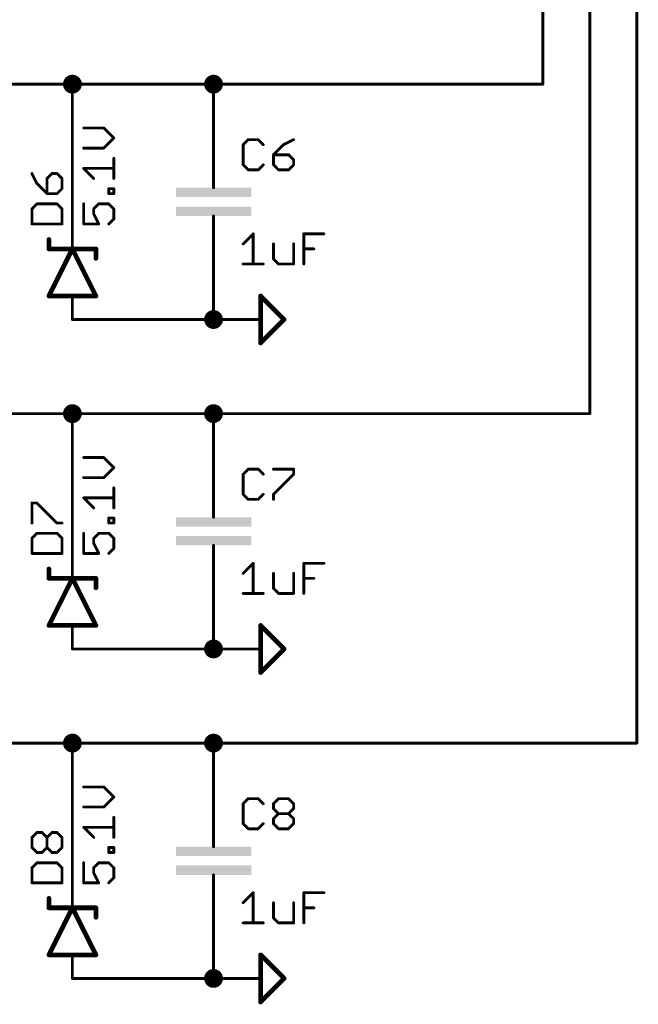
# Model space of a CAD drawing. Extents: x -61 to 240, y -139 to 283.
# Tile 2 of 77: x -36 to -2, y -139 to -85. Entities that reach past the tile are written whole.
import ezdxf

# ---------------------------------------------------------------- set-up
doc = ezdxf.new("R2010")
doc.units = 0
for name, color, linetype in [('91', 94, 'CONTINUOUS'), ('94', 14, 'CONTINUOUS'), ('95', 251, 'CONTINUOUS'), ('96', 251, 'CONTINUOUS')]:
    doc.layers.add(name, color=color, linetype=linetype)

# ---------------------------------------------------------------- blocks, each defined once
blk = doc.blocks.new('RECT')
blk.add_solid([(-0.5, -0.5), (0.5, -0.5), (-0.5, 0.5), (0.5, 0.5)])

msp = doc.modelspace()

# ---------------------------------------------------------------- linework, layer by layer
at = {"layer": '91', "const_width": 0.1524}
for points in [[(-7.62, -88.9), (-7.62, 7.62)], [(-5.08, -106.68), (-5.08, 7.62)], [(-2.54, -124.46), (-2.54, 7.62)], [(-38.1, -88.9), (-33.02, -88.9)], [(-33.02, -96.52), (-33.02, -88.9)], [(-25.4, -88.9), (-33.02, -88.9)], [(-25.4, -91.44), (-25.4, -88.9)], [(-25.4, -88.9), (-7.62, -88.9)], [(-25.4, -99.06), (-25.4, -101.6)], [(-25.4, -101.6), (-33.02, -101.6)], [(-38.1, -106.68), (-33.02, -106.68)], [(-33.02, -114.3), (-33.02, -106.68)], [(-25.4, -106.68), (-33.02, -106.68)], [(-25.4, -109.22), (-25.4, -106.68)], [(-25.4, -106.68), (-5.08, -106.68)], [(-25.4, -116.84), (-25.4, -119.38)], [(-25.4, -119.38), (-33.02, -119.38)], [(-38.1, -124.46), (-33.02, -124.46)], [(-33.02, -132.08), (-33.02, -124.46)], [(-25.4, -124.46), (-33.02, -124.46)], [(-25.4, -127), (-25.4, -124.46)], [(-25.4, -124.46), (-2.54, -124.46)], [(-25.4, -134.62), (-25.4, -137.16)], [(-25.4, -137.16), (-33.02, -137.16)]]:
    msp.add_lwpolyline(points, dxfattribs=at)
at = {"layer": '91'}
for points, const_width in [([(-33.02, -89.154, 1), (-33.02, -88.646, 1), (-33.02, -89.154)], 0.508), ([(-25.4, -89.154, 1), (-25.4, -88.646, 1), (-25.4, -89.154)], 0.508), ([(-32.9819, -88.9, 1), (-33.0581, -88.9)], 0.0762), ([(-33.02, -88.8619, 1), (-33.02, -88.9381)], 0.0762), ([(-33.02, -88.9381, 1), (-33.02, -88.8619)], 0.0762), ([(-25.3619, -88.9, 1), (-25.4381, -88.9)], 0.0762), ([(-25.4, -88.8619, 1), (-25.4, -88.9381)], 0.0762), ([(-25.4, -88.9381, 1), (-25.4, -88.8619)], 0.0762), ([(-7.6581, -88.9, 1), (-7.5819, -88.9)], 0.0762), ([(-7.62, -88.9381, 1), (-7.62, -88.8619)], 0.0762), ([(-25.4381, -91.44, 1), (-25.3619, -91.44)], 0.0762), ([(-33.0581, -96.52, 1), (-32.9819, -96.52)], 0.0762), ([(-25.3619, -99.06, 1), (-25.4381, -99.06)], 0.0762), ([(-25.4, -101.854, 1), (-25.4, -101.346, 1), (-25.4, -101.854)], 0.508), ([(-33.02, -101.5619, 1), (-33.02, -101.6381)], 0.0762), ([(-25.4381, -101.6, 1), (-25.3619, -101.6)], 0.0762), ([(-25.4, -101.6381, 1), (-25.4, -101.5619)], 0.0762), ([(-33.02, -106.934, 1), (-33.02, -106.426, 1), (-33.02, -106.934)], 0.508), ([(-25.4, -106.934, 1), (-25.4, -106.426, 1), (-25.4, -106.934)], 0.508), ([(-32.9819, -106.68, 1), (-33.0581, -106.68)], 0.0762), ([(-33.02, -106.6419, 1), (-33.02, -106.7181)], 0.0762), ([(-33.02, -106.7181, 1), (-33.02, -106.6419)], 0.0762), ([(-25.3619, -106.68, 1), (-25.4381, -106.68)], 0.0762), ([(-25.4, -106.6419, 1), (-25.4, -106.7181)], 0.0762), ([(-25.4, -106.7181, 1), (-25.4, -106.6419)], 0.0762), ([(-5.1181, -106.68, 1), (-5.0419, -106.68)], 0.0762), ([(-5.08, -106.7181, 1), (-5.08, -106.6419)], 0.0762), ([(-25.4381, -109.22, 1), (-25.3619, -109.22)], 0.0762), ([(-33.0581, -114.3, 1), (-32.9819, -114.3)], 0.0762), ([(-25.3619, -116.84, 1), (-25.4381, -116.84)], 0.0762), ([(-25.4, -119.634, 1), (-25.4, -119.126, 1), (-25.4, -119.634)], 0.508), ([(-33.02, -119.3419, 1), (-33.02, -119.4181)], 0.0762), ([(-25.4381, -119.38, 1), (-25.3619, -119.38)], 0.0762), ([(-25.4, -119.4181, 1), (-25.4, -119.3419)], 0.0762), ([(-33.02, -124.714, 1), (-33.02, -124.206, 1), (-33.02, -124.714)], 0.508), ([(-25.4, -124.714, 1), (-25.4, -124.206, 1), (-25.4, -124.714)], 0.508), ([(-32.9819, -124.46, 1), (-33.0581, -124.46)], 0.0762), ([(-33.02, -124.4219, 1), (-33.02, -124.4981)], 0.0762), ([(-33.02, -124.4981, 1), (-33.02, -124.4219)], 0.0762), ([(-25.3619, -124.46, 1), (-25.4381, -124.46)], 0.0762), ([(-25.4, -124.4219, 1), (-25.4, -124.4981)], 0.0762), ([(-25.4, -124.4981, 1), (-25.4, -124.4219)], 0.0762), ([(-2.5781, -124.46, 1), (-2.5019, -124.46)], 0.0762), ([(-2.54, -124.4981, 1), (-2.54, -124.4219)], 0.0762), ([(-25.4381, -127, 1), (-25.3619, -127)], 0.0762), ([(-33.0581, -132.08, 1), (-32.9819, -132.08)], 0.0762), ([(-25.3619, -134.62, 1), (-25.4381, -134.62)], 0.0762), ([(-33.02, -137.1219, 1), (-33.02, -137.1981)], 0.0762), ([(-25.4, -137.414, 1), (-25.4, -136.906, 1), (-25.4, -137.414)], 0.508), ([(-25.4, -137.1981, 1), (-25.4, -137.1219)], 0.0762), ([(-25.4381, -137.16, 1), (-25.3619, -137.16)], 0.0762)]:
    msp.add_lwpolyline(points, format="xyb", dxfattribs=dict(at, const_width=const_width))
at = {"layer": '94'}
for points, const_width in [([(-25.4, -91.44), (-25.4, -93.98)], 0.1524), ([(-25.4, -93.98), (-25.4, -94.488)], 0.1524), ([(-25.4, -96.52), (-25.4, -96.012)], 0.1524), ([(-33.02, -96.52), (-33.02, -97.79)], 0.1524), ([(-25.4, -99.06), (-25.4, -96.52)], 0.1524), ([(-34.29, -97.79), (-34.29, -97.282)], 0.254), ([(-33.02, -97.79), (-34.29, -100.33)], 0.254), ([(-34.29, -97.79), (-33.02, -97.79)], 0.254), ([(-31.75, -100.33), (-33.02, -97.79)], 0.254), ([(-33.02, -97.79), (-31.75, -97.79)], 0.254), ([(-31.75, -97.79), (-31.75, -98.298)], 0.254), ([(-34.29, -100.33), (-33.02, -100.33)], 0.254), ([(-33.02, -100.33), (-31.75, -100.33)], 0.254), ([(-33.02, -101.6), (-33.02, -100.33)], 0.1524), ([(-22.86, -102.87), (-22.86, -100.33)], 0.254), ([(-22.86, -100.33), (-21.59, -101.6)], 0.254), ([(-21.59, -101.6), (-22.86, -102.87)], 0.254), ([(-25.4, -101.6), (-22.86, -101.6)], 0.1524), ([(-25.4, -109.22), (-25.4, -111.76)], 0.1524), ([(-25.4, -111.76), (-25.4, -112.268)], 0.1524), ([(-33.02, -114.3), (-33.02, -115.57)], 0.1524), ([(-25.4, -114.3), (-25.4, -113.792)], 0.1524), ([(-25.4, -116.84), (-25.4, -114.3)], 0.1524), ([(-34.29, -115.57), (-34.29, -115.062)], 0.254), ([(-33.02, -115.57), (-34.29, -118.11)], 0.254), ([(-34.29, -115.57), (-33.02, -115.57)], 0.254), ([(-31.75, -118.11), (-33.02, -115.57)], 0.254), ([(-33.02, -115.57), (-31.75, -115.57)], 0.254), ([(-31.75, -115.57), (-31.75, -116.078)], 0.254), ([(-34.29, -118.11), (-33.02, -118.11)], 0.254), ([(-33.02, -118.11), (-31.75, -118.11)], 0.254), ([(-33.02, -119.38), (-33.02, -118.11)], 0.1524), ([(-22.86, -120.65), (-22.86, -118.11)], 0.254), ([(-22.86, -118.11), (-21.59, -119.38)], 0.254), ([(-25.4, -119.38), (-22.86, -119.38)], 0.1524), ([(-21.59, -119.38), (-22.86, -120.65)], 0.254), ([(-25.4, -127), (-25.4, -129.54)], 0.1524), ([(-25.4, -129.54), (-25.4, -130.048)], 0.1524), ([(-25.4, -132.08), (-25.4, -131.572)], 0.1524), ([(-33.02, -132.08), (-33.02, -133.35)], 0.1524), ([(-25.4, -134.62), (-25.4, -132.08)], 0.1524), ([(-34.29, -133.35), (-34.29, -132.842)], 0.254), ([(-33.02, -133.35), (-34.29, -135.89)], 0.254), ([(-34.29, -133.35), (-33.02, -133.35)], 0.254), ([(-31.75, -135.89), (-33.02, -133.35)], 0.254), ([(-33.02, -133.35), (-31.75, -133.35)], 0.254), ([(-31.75, -133.35), (-31.75, -133.858)], 0.254), ([(-34.29, -135.89), (-33.02, -135.89)], 0.254), ([(-33.02, -135.89), (-31.75, -135.89)], 0.254), ([(-33.02, -137.16), (-33.02, -135.89)], 0.1524), ([(-22.86, -138.43), (-22.86, -135.89)], 0.254), ([(-22.86, -135.89), (-21.59, -137.16)], 0.254), ([(-25.4, -137.16), (-22.86, -137.16)], 0.1524), ([(-21.59, -137.16), (-22.86, -138.43)], 0.254)]:
    msp.add_lwpolyline(points, dxfattribs=dict(at, const_width=const_width))
for points, const_width in [([(-25.3619, -91.44, 1), (-25.4381, -91.44)], 0.0762), ([(-25.3619, -93.98, 1), (-25.4381, -93.98)], 0.0762), ([(-25.4381, -93.98, 1), (-25.3619, -93.98)], 0.0762), ([(-25.4381, -94.488, 1), (-25.3619, -94.488)], 0.0762), ([(-25.3619, -96.012, 1), (-25.4381, -96.012)], 0.0762), ([(-32.9819, -96.52, 1), (-33.0581, -96.52)], 0.0762), ([(-25.3619, -96.52, 1), (-25.4381, -96.52)], 0.0762), ([(-25.4381, -96.52, 1), (-25.3619, -96.52)], 0.0762), ([(-34.2265, -97.282, 1), (-34.3535, -97.282)], 0.127), ([(-34.29, -97.7265, 1), (-34.29, -97.8535)], 0.127), ([(-34.3535, -97.79, 1), (-34.2265, -97.79)], 0.127), ([(-32.9632, -97.7616, 1), (-33.0768, -97.8184)], 0.127), ([(-33.02, -97.7265, 1), (-33.02, -97.8535)], 0.127), ([(-32.9632, -97.8184, 1), (-33.0768, -97.7616)], 0.127), ([(-33.0581, -97.79, 1), (-32.9819, -97.79)], 0.0762), ([(-33.02, -97.8535, 1), (-33.02, -97.7265)], 0.127), ([(-31.6865, -97.79, 1), (-31.8135, -97.79)], 0.127), ([(-31.75, -97.8535, 1), (-31.75, -97.7265)], 0.127), ([(-31.8135, -98.298, 1), (-31.6865, -98.298)], 0.127), ([(-25.4381, -99.06, 1), (-25.3619, -99.06)], 0.0762), ([(-34.29, -100.2665, 1), (-34.29, -100.3935)], 0.127), ([(-34.3468, -100.3016, 1), (-34.2332, -100.3584)], 0.127), ([(-33.02, -100.2665, 1), (-33.02, -100.3935)], 0.127), ([(-32.9819, -100.33, 1), (-33.0581, -100.33)], 0.0762), ([(-33.02, -100.3935, 1), (-33.02, -100.2665)], 0.127), ([(-31.8068, -100.3584, 1), (-31.6932, -100.3016)], 0.127), ([(-31.75, -100.3935, 1), (-31.75, -100.2665)], 0.127), ([(-22.7965, -100.33, 1), (-22.9235, -100.33)], 0.127), ([(-22.8151, -100.2851, 1), (-22.9049, -100.3749)], 0.127), ([(-21.5451, -101.6449, 1), (-21.6349, -101.5551)], 0.127), ([(-21.6349, -101.6449, 1), (-21.5451, -101.5551)], 0.127), ([(-33.0581, -101.6, 1), (-32.9819, -101.6)], 0.0762), ([(-25.4, -101.5619, 1), (-25.4, -101.6381)], 0.0762), ([(-22.86, -101.6381, 1), (-22.86, -101.5619)], 0.0762), ([(-22.9049, -102.8251, 1), (-22.8151, -102.9149)], 0.127), ([(-22.9235, -102.87, 1), (-22.7965, -102.87)], 0.127), ([(-25.3619, -109.22, 1), (-25.4381, -109.22)], 0.0762), ([(-25.3619, -111.76, 1), (-25.4381, -111.76)], 0.0762), ([(-25.4381, -111.76, 1), (-25.3619, -111.76)], 0.0762), ([(-25.4381, -112.268, 1), (-25.3619, -112.268)], 0.0762), ([(-32.9819, -114.3, 1), (-33.0581, -114.3)], 0.0762), ([(-25.3619, -113.792, 1), (-25.4381, -113.792)], 0.0762), ([(-25.3619, -114.3, 1), (-25.4381, -114.3)], 0.0762), ([(-25.4381, -114.3, 1), (-25.3619, -114.3)], 0.0762), ([(-34.2265, -115.062, 1), (-34.3535, -115.062)], 0.127), ([(-34.29, -115.5065, 1), (-34.29, -115.6335)], 0.127), ([(-34.3535, -115.57, 1), (-34.2265, -115.57)], 0.127), ([(-32.9632, -115.5416, 1), (-33.0768, -115.5984)], 0.127), ([(-33.02, -115.5065, 1), (-33.02, -115.6335)], 0.127), ([(-32.9632, -115.5984, 1), (-33.0768, -115.5416)], 0.127), ([(-33.0581, -115.57, 1), (-32.9819, -115.57)], 0.0762), ([(-33.02, -115.6335, 1), (-33.02, -115.5065)], 0.127), ([(-31.6865, -115.57, 1), (-31.8135, -115.57)], 0.127), ([(-31.75, -115.6335, 1), (-31.75, -115.5065)], 0.127), ([(-31.8135, -116.078, 1), (-31.6865, -116.078)], 0.127), ([(-25.4381, -116.84, 1), (-25.3619, -116.84)], 0.0762), ([(-34.29, -118.0465, 1), (-34.29, -118.1735)], 0.127), ([(-34.3468, -118.0816, 1), (-34.2332, -118.1384)], 0.127), ([(-33.02, -118.0465, 1), (-33.02, -118.1735)], 0.127), ([(-32.9819, -118.11, 1), (-33.0581, -118.11)], 0.0762), ([(-33.02, -118.1735, 1), (-33.02, -118.0465)], 0.127), ([(-31.8068, -118.1384, 1), (-31.6932, -118.0816)], 0.127), ([(-31.75, -118.1735, 1), (-31.75, -118.0465)], 0.127), ([(-22.7965, -118.11, 1), (-22.9235, -118.11)], 0.127), ([(-22.8151, -118.0651, 1), (-22.9049, -118.1549)], 0.127), ([(-33.0581, -119.38, 1), (-32.9819, -119.38)], 0.0762), ([(-25.4, -119.3419, 1), (-25.4, -119.4181)], 0.0762), ([(-22.86, -119.4181, 1), (-22.86, -119.3419)], 0.0762), ([(-21.5451, -119.4249, 1), (-21.6349, -119.3351)], 0.127), ([(-21.6349, -119.4249, 1), (-21.5451, -119.3351)], 0.127), ([(-22.9049, -120.6051, 1), (-22.8151, -120.6949)], 0.127), ([(-22.9235, -120.65, 1), (-22.7965, -120.65)], 0.127), ([(-25.3619, -127, 1), (-25.4381, -127)], 0.0762), ([(-25.3619, -129.54, 1), (-25.4381, -129.54)], 0.0762), ([(-25.4381, -129.54, 1), (-25.3619, -129.54)], 0.0762), ([(-25.4381, -130.048, 1), (-25.3619, -130.048)], 0.0762), ([(-25.3619, -131.572, 1), (-25.4381, -131.572)], 0.0762), ([(-32.9819, -132.08, 1), (-33.0581, -132.08)], 0.0762), ([(-25.3619, -132.08, 1), (-25.4381, -132.08)], 0.0762), ([(-25.4381, -132.08, 1), (-25.3619, -132.08)], 0.0762), ([(-34.2265, -132.842, 1), (-34.3535, -132.842)], 0.127), ([(-34.29, -133.2865, 1), (-34.29, -133.4135)], 0.127), ([(-34.3535, -133.35, 1), (-34.2265, -133.35)], 0.127), ([(-32.9632, -133.3216, 1), (-33.0768, -133.3784)], 0.127), ([(-33.02, -133.2865, 1), (-33.02, -133.4135)], 0.127), ([(-32.9632, -133.3784, 1), (-33.0768, -133.3216)], 0.127), ([(-33.0581, -133.35, 1), (-32.9819, -133.35)], 0.0762), ([(-33.02, -133.4135, 1), (-33.02, -133.2865)], 0.127), ([(-31.6865, -133.35, 1), (-31.8135, -133.35)], 0.127), ([(-31.75, -133.4135, 1), (-31.75, -133.2865)], 0.127), ([(-31.8135, -133.858, 1), (-31.6865, -133.858)], 0.127), ([(-25.4381, -134.62, 1), (-25.3619, -134.62)], 0.0762), ([(-34.29, -135.8265, 1), (-34.29, -135.9535)], 0.127), ([(-34.3468, -135.8616, 1), (-34.2332, -135.9184)], 0.127), ([(-33.02, -135.8265, 1), (-33.02, -135.9535)], 0.127), ([(-32.9819, -135.89, 1), (-33.0581, -135.89)], 0.0762), ([(-33.02, -135.9535, 1), (-33.02, -135.8265)], 0.127), ([(-31.8068, -135.9184, 1), (-31.6932, -135.8616)], 0.127), ([(-31.75, -135.9535, 1), (-31.75, -135.8265)], 0.127), ([(-22.7965, -135.89, 1), (-22.9235, -135.89)], 0.127), ([(-22.8151, -135.8451, 1), (-22.9049, -135.9349)], 0.127), ([(-25.4, -137.1219, 1), (-25.4, -137.1981)], 0.0762), ([(-22.86, -137.1981, 1), (-22.86, -137.1219)], 0.0762), ([(-21.5451, -137.2049, 1), (-21.6349, -137.1151)], 0.127), ([(-21.6349, -137.2049, 1), (-21.5451, -137.1151)], 0.127), ([(-33.0581, -137.16, 1), (-32.9819, -137.16)], 0.0762), ([(-22.9049, -138.3851, 1), (-22.8151, -138.4749)], 0.127), ([(-22.9235, -138.43, 1), (-22.7965, -138.43)], 0.127)]:
    msp.add_lwpolyline(points, format="xyb", dxfattribs=dict(at, const_width=const_width))
at = {"layer": '95', "const_width": 0.1524}
for points in [[(-23.5286, -91.8958), (-23.7998, -92.167)], [(-22.9863, -91.8958), (-23.5286, -91.8958)], [(-22.7151, -92.167), (-22.9863, -91.8958)], [(-21.078, -91.8958), (-21.6203, -92.167)], [(-23.7998, -92.167), (-23.7998, -93.2516)], [(-21.6203, -92.167), (-22.1626, -92.7093)], [(-22.1626, -92.7093), (-22.1626, -93.2516)], [(-21.3492, -92.7093), (-22.1626, -92.7093)], [(-21.078, -92.9805), (-21.3492, -92.7093)], [(-21.078, -93.2516), (-21.078, -92.9805)], [(-23.7998, -93.2516), (-23.5286, -93.5228)], [(-23.5286, -93.5228), (-22.9863, -93.5228)], [(-22.9863, -93.5228), (-22.7151, -93.2516)], [(-22.1626, -93.2516), (-21.8915, -93.5228)], [(-21.8915, -93.5228), (-21.3492, -93.5228)], [(-21.3492, -93.5228), (-21.078, -93.2516)], [(-35.2058, -93.722), (-34.9346, -94.2643)], [(-34.1211, -93.722), (-34.3923, -93.9931)], [(-34.3923, -93.9931), (-34.3923, -94.8066)], [(-33.85, -93.722), (-34.1211, -93.722)], [(-33.5788, -93.9931), (-33.85, -93.722)], [(-33.5788, -94.5355), (-33.5788, -93.9931)], [(-34.9346, -94.2643), (-34.3923, -94.8066)], [(-33.85, -94.8066), (-33.5788, -94.5355)], [(-34.3923, -94.8066), (-33.85, -94.8066)], [(-34.9346, -95.3591), (-35.2058, -95.6303)], [(-35.2058, -95.6303), (-35.2058, -96.4438)], [(-33.85, -95.3591), (-34.9346, -95.3591)], [(-33.5788, -95.6303), (-33.85, -95.3591)], [(-33.5788, -96.4438), (-33.5788, -95.6303)], [(-35.2058, -96.4438), (-33.5788, -96.4438)], [(-23.5286, -109.6758), (-23.7998, -109.947)], [(-23.7998, -109.947), (-23.7998, -111.0316)], [(-22.9863, -109.6758), (-23.5286, -109.6758)], [(-22.7151, -109.947), (-22.9863, -109.6758)], [(-22.1626, -109.6758), (-21.078, -109.6758)], [(-21.078, -109.947), (-22.1626, -111.0316)], [(-21.078, -109.6758), (-21.078, -109.947)], [(-23.7998, -111.0316), (-23.5286, -111.3028)], [(-22.9863, -111.3028), (-22.7151, -111.0316)], [(-22.1626, -111.0316), (-22.1626, -111.3028)], [(-35.2058, -112.5866), (-35.2058, -111.502)], [(-35.2058, -111.502), (-34.9346, -111.502)], [(-34.9346, -111.502), (-33.85, -112.5866)], [(-23.5286, -111.3028), (-22.9863, -111.3028)], [(-33.85, -112.5866), (-33.5788, -112.5866)], [(-34.9346, -113.1391), (-35.2058, -113.4103)], [(-33.85, -113.1391), (-34.9346, -113.1391)], [(-33.5788, -113.4103), (-33.85, -113.1391)], [(-35.2058, -113.4103), (-35.2058, -114.2238)], [(-33.5788, -114.2238), (-33.5788, -113.4103)], [(-35.2058, -114.2238), (-33.5788, -114.2238)], [(-23.5286, -127.4558), (-23.7998, -127.727)], [(-22.9863, -127.4558), (-23.5286, -127.4558)], [(-22.7151, -127.727), (-22.9863, -127.4558)], [(-22.1626, -127.727), (-21.8915, -127.4558)], [(-21.8915, -127.4558), (-21.3492, -127.4558)], [(-21.3492, -127.4558), (-21.078, -127.727)], [(-23.7998, -127.727), (-23.7998, -128.8116)], [(-22.1626, -127.9981), (-22.1626, -127.727)], [(-21.8915, -128.2693), (-22.1626, -127.9981)], [(-21.078, -127.9981), (-21.3492, -128.2693)], [(-21.078, -127.727), (-21.078, -127.9981)], [(-22.1626, -128.5405), (-21.8915, -128.2693)], [(-22.1626, -128.8116), (-22.1626, -128.5405)], [(-21.8915, -128.2693), (-21.3492, -128.2693)], [(-21.3492, -128.2693), (-21.078, -128.5405)], [(-21.078, -128.5405), (-21.078, -128.8116)], [(-23.7998, -128.8116), (-23.5286, -129.0828)], [(-23.5286, -129.0828), (-22.9863, -129.0828)], [(-22.9863, -129.0828), (-22.7151, -128.8116)], [(-21.8915, -129.0828), (-22.1626, -128.8116)], [(-21.3492, -129.0828), (-21.8915, -129.0828)], [(-21.078, -128.8116), (-21.3492, -129.0828)], [(-35.2058, -129.5532), (-34.9346, -129.282)], [(-35.2058, -130.0955), (-35.2058, -129.5532)], [(-34.9346, -129.282), (-34.6635, -129.282)], [(-34.6635, -129.282), (-34.3923, -129.5532)], [(-34.3923, -129.5532), (-34.1211, -129.282)], [(-34.3923, -130.0955), (-34.3923, -129.5532)], [(-34.1211, -129.282), (-33.85, -129.282)], [(-33.85, -129.282), (-33.5788, -129.5532)], [(-33.5788, -129.5532), (-33.5788, -130.0955)], [(-34.9346, -130.3666), (-35.2058, -130.0955)], [(-34.3923, -130.0955), (-34.6635, -130.3666)], [(-34.1211, -130.3666), (-34.3923, -130.0955)], [(-33.5788, -130.0955), (-33.85, -130.3666)], [(-34.6635, -130.3666), (-34.9346, -130.3666)], [(-33.85, -130.3666), (-34.1211, -130.3666)], [(-34.9346, -130.9191), (-35.2058, -131.1903)], [(-35.2058, -131.1903), (-35.2058, -132.0038)], [(-33.85, -130.9191), (-34.9346, -130.9191)], [(-33.5788, -131.1903), (-33.85, -130.9191)], [(-33.5788, -132.0038), (-33.5788, -131.1903)], [(-35.2058, -132.0038), (-33.5788, -132.0038)]]:
    msp.add_lwpolyline(points, dxfattribs=at)
at = {"layer": '95', "const_width": 0.0762}
for points in [[(-23.5286, -91.8577, 1), (-23.5286, -91.9339)], [(-23.5017, -91.9228, 1), (-23.5556, -91.8689)], [(-22.9594, -91.8689, 1), (-23.0132, -91.9228)], [(-22.9863, -91.9339, 1), (-22.9863, -91.8577)], [(-21.0609, -91.9299, 1), (-21.095, -91.8617)], [(-23.7617, -92.167, 1), (-23.8379, -92.167)], [(-23.8267, -92.14, 1), (-23.7729, -92.1939)], [(-22.7421, -92.1939, 1), (-22.6882, -92.14)], [(-21.6374, -92.1329, 1), (-21.6033, -92.2011)], [(-21.5934, -92.1939, 1), (-21.6473, -92.14)], [(-22.1245, -92.7093, 1), (-22.2007, -92.7093)], [(-22.1626, -92.6712, 1), (-22.1626, -92.7474)], [(-22.1896, -92.6824, 1), (-22.1357, -92.7362)], [(-21.3222, -92.6824, 1), (-21.3761, -92.7362)], [(-21.3492, -92.7474, 1), (-21.3492, -92.6712)], [(-21.0399, -92.9805, 1), (-21.1161, -92.9805)], [(-21.1049, -93.0074, 1), (-21.051, -92.9535)], [(-23.7729, -93.2247, 1), (-23.8267, -93.2786)], [(-23.8379, -93.2516, 1), (-23.7617, -93.2516)], [(-23.5286, -93.4847, 1), (-23.5286, -93.5609)], [(-23.5556, -93.5497, 1), (-23.5017, -93.4959)], [(-23.0132, -93.4959, 1), (-22.9594, -93.5497)], [(-22.9863, -93.5609, 1), (-22.9863, -93.4847)], [(-22.6882, -93.2786, 1), (-22.7421, -93.2247)], [(-22.1357, -93.2247, 1), (-22.1896, -93.2786)], [(-22.2007, -93.2516, 1), (-22.1245, -93.2516)], [(-21.8915, -93.4847, 1), (-21.8915, -93.5609)], [(-21.9184, -93.5497, 1), (-21.8645, -93.4959)], [(-21.3761, -93.4959, 1), (-21.3222, -93.5497)], [(-21.3492, -93.5609, 1), (-21.3492, -93.4847)], [(-21.1161, -93.2516, 1), (-21.0399, -93.2516)], [(-21.051, -93.2786, 1), (-21.1049, -93.2247)], [(-35.1717, -93.7049, 1), (-35.2399, -93.739)], [(-34.3542, -93.9931, 1), (-34.4304, -93.9931)], [(-34.4192, -93.9662, 1), (-34.3654, -94.0201)], [(-34.1211, -93.6839, 1), (-34.1211, -93.7601)], [(-34.0942, -93.7489, 1), (-34.1481, -93.695)], [(-33.823, -93.695, 1), (-33.8769, -93.7489)], [(-33.85, -93.7601, 1), (-33.85, -93.6839)], [(-33.5407, -93.9931, 1), (-33.6169, -93.9931)], [(-33.6057, -94.0201, 1), (-33.5519, -93.9662)], [(-34.9077, -94.2374, 1), (-34.9616, -94.2913)], [(-34.9687, -94.2814, 1), (-34.9005, -94.2473)], [(-33.6169, -94.5355, 1), (-33.5407, -94.5355)], [(-33.5519, -94.5624, 1), (-33.6057, -94.5085)], [(-34.3923, -94.7685, 1), (-34.3923, -94.8447)], [(-34.4304, -94.8066, 1), (-34.3542, -94.8066)], [(-34.4192, -94.8336, 1), (-34.3654, -94.7797)], [(-33.8769, -94.7797, 1), (-33.823, -94.8336)], [(-33.85, -94.8447, 1), (-33.85, -94.7685)], [(-35.1677, -95.6303, 1), (-35.2439, -95.6303)], [(-35.2327, -95.6034, 1), (-35.1788, -95.6572)], [(-34.9346, -95.321, 1), (-34.9346, -95.3972)], [(-34.9077, -95.3861, 1), (-34.9616, -95.3322)], [(-33.823, -95.3322, 1), (-33.8769, -95.3861)], [(-33.85, -95.3972, 1), (-33.85, -95.321)], [(-33.5407, -95.6303, 1), (-33.6169, -95.6303)], [(-33.6057, -95.6572, 1), (-33.5519, -95.6034)], [(-35.2058, -96.4057, 1), (-35.2058, -96.4819)], [(-35.2439, -96.4438, 1), (-35.1677, -96.4438)], [(-33.6169, -96.4438, 1), (-33.5407, -96.4438)], [(-33.5788, -96.4819, 1), (-33.5788, -96.4057)], [(-23.7617, -109.947, 1), (-23.8379, -109.947)], [(-23.8267, -109.92, 1), (-23.7729, -109.9739)], [(-23.5286, -109.6377, 1), (-23.5286, -109.7139)], [(-23.5017, -109.7028, 1), (-23.5556, -109.6489)], [(-22.9594, -109.6489, 1), (-23.0132, -109.7028)], [(-22.9863, -109.7139, 1), (-22.9863, -109.6377)], [(-22.7421, -109.9739, 1), (-22.6882, -109.92)], [(-22.1626, -109.6377, 1), (-22.1626, -109.7139)], [(-21.0399, -109.6758, 1), (-21.1161, -109.6758)], [(-21.1161, -109.947, 1), (-21.0399, -109.947)], [(-21.051, -109.9739, 1), (-21.1049, -109.92)], [(-21.078, -109.7139, 1), (-21.078, -109.6377)], [(-23.7729, -111.0047, 1), (-23.8267, -111.0586)], [(-23.8379, -111.0316, 1), (-23.7617, -111.0316)], [(-22.6882, -111.0586, 1), (-22.7421, -111.0047)], [(-22.1896, -111.0047, 1), (-22.1357, -111.0586)], [(-22.1245, -111.0316, 1), (-22.2007, -111.0316)], [(-35.1677, -111.502, 1), (-35.2439, -111.502)], [(-35.2058, -111.4639, 1), (-35.2058, -111.5401)], [(-34.9077, -111.475, 1), (-34.9616, -111.5289)], [(-34.9346, -111.5401, 1), (-34.9346, -111.4639)], [(-23.5286, -111.2647, 1), (-23.5286, -111.3409)], [(-23.5556, -111.3297, 1), (-23.5017, -111.2759)], [(-23.0132, -111.2759, 1), (-22.9594, -111.3297)], [(-22.9863, -111.3409, 1), (-22.9863, -111.2647)], [(-22.2007, -111.3028, 1), (-22.1245, -111.3028)], [(-35.2439, -112.5866, 1), (-35.1677, -112.5866)], [(-33.85, -112.5485, 1), (-33.85, -112.6247)], [(-33.8769, -112.6136, 1), (-33.823, -112.5597)], [(-33.5788, -112.6247, 1), (-33.5788, -112.5485)], [(-34.9346, -113.101, 1), (-34.9346, -113.1772)], [(-34.9077, -113.1661, 1), (-34.9616, -113.1122)], [(-33.823, -113.1122, 1), (-33.8769, -113.1661)], [(-33.85, -113.1772, 1), (-33.85, -113.101)], [(-35.1677, -113.4103, 1), (-35.2439, -113.4103)], [(-35.2327, -113.3834, 1), (-35.1788, -113.4372)], [(-33.5407, -113.4103, 1), (-33.6169, -113.4103)], [(-33.6057, -113.4372, 1), (-33.5519, -113.3834)], [(-35.2058, -114.1857, 1), (-35.2058, -114.2619)], [(-35.2439, -114.2238, 1), (-35.1677, -114.2238)], [(-33.6169, -114.2238, 1), (-33.5407, -114.2238)], [(-33.5788, -114.2619, 1), (-33.5788, -114.1857)], [(-23.5286, -127.4177, 1), (-23.5286, -127.4939)], [(-23.5017, -127.4828, 1), (-23.5556, -127.4289)], [(-22.9594, -127.4289, 1), (-23.0132, -127.4828)], [(-22.9863, -127.4939, 1), (-22.9863, -127.4177)], [(-21.8915, -127.4177, 1), (-21.8915, -127.4939)], [(-21.8645, -127.4828, 1), (-21.9184, -127.4289)], [(-21.3222, -127.4289, 1), (-21.3761, -127.4828)], [(-21.3492, -127.4939, 1), (-21.3492, -127.4177)], [(-23.7617, -127.727, 1), (-23.8379, -127.727)], [(-23.8267, -127.7, 1), (-23.7729, -127.7539)], [(-22.7421, -127.7539, 1), (-22.6882, -127.7)], [(-22.1896, -127.7, 1), (-22.1357, -127.7539)], [(-22.1357, -127.9712, 1), (-22.1896, -128.0251)], [(-22.1245, -127.727, 1), (-22.2007, -127.727)], [(-22.2007, -127.9981, 1), (-22.1245, -127.9981)], [(-21.0399, -127.727, 1), (-21.1161, -127.727)], [(-21.1161, -127.9981, 1), (-21.0399, -127.9981)], [(-21.1049, -127.7539, 1), (-21.051, -127.7)], [(-21.051, -128.0251, 1), (-21.1049, -127.9712)], [(-22.1896, -128.5135, 1), (-22.1357, -128.5674)], [(-22.1245, -128.5405, 1), (-22.2007, -128.5405)], [(-21.8915, -128.2312, 1), (-21.8915, -128.3074)], [(-21.8645, -128.2962, 1), (-21.9184, -128.2424)], [(-21.9184, -128.2962, 1), (-21.8645, -128.2424)], [(-21.3222, -128.2424, 1), (-21.3761, -128.2962)], [(-21.3761, -128.2424, 1), (-21.3222, -128.2962)], [(-21.3492, -128.3074, 1), (-21.3492, -128.2312)], [(-21.0399, -128.5405, 1), (-21.1161, -128.5405)], [(-21.1049, -128.5674, 1), (-21.051, -128.5135)], [(-23.7729, -128.7847, 1), (-23.8267, -128.8386)], [(-23.8379, -128.8116, 1), (-23.7617, -128.8116)], [(-23.5286, -129.0447, 1), (-23.5286, -129.1209)], [(-23.5556, -129.1097, 1), (-23.5017, -129.0559)], [(-23.0132, -129.0559, 1), (-22.9594, -129.1097)], [(-22.9863, -129.1209, 1), (-22.9863, -129.0447)], [(-22.6882, -128.8386, 1), (-22.7421, -128.7847)], [(-22.1357, -128.7847, 1), (-22.1896, -128.8386)], [(-22.2007, -128.8116, 1), (-22.1245, -128.8116)], [(-21.8915, -129.0447, 1), (-21.8915, -129.1209)], [(-21.9184, -129.1097, 1), (-21.8645, -129.0559)], [(-21.3761, -129.0559, 1), (-21.3222, -129.1097)], [(-21.3492, -129.1209, 1), (-21.3492, -129.0447)], [(-21.1161, -128.8116, 1), (-21.0399, -128.8116)], [(-21.051, -128.8386, 1), (-21.1049, -128.7847)], [(-35.1677, -129.5532, 1), (-35.2439, -129.5532)], [(-35.2327, -129.5262, 1), (-35.1788, -129.5801)], [(-34.9346, -129.2439, 1), (-34.9346, -129.3201)], [(-34.9077, -129.3089, 1), (-34.9616, -129.255)], [(-34.6365, -129.255, 1), (-34.6904, -129.3089)], [(-34.6635, -129.3201, 1), (-34.6635, -129.2439)], [(-34.3542, -129.5532, 1), (-34.4304, -129.5532)], [(-34.4192, -129.5262, 1), (-34.3654, -129.5801)], [(-34.4192, -129.5801, 1), (-34.3654, -129.5262)], [(-34.1211, -129.2439, 1), (-34.1211, -129.3201)], [(-34.0942, -129.3089, 1), (-34.1481, -129.255)], [(-33.823, -129.255, 1), (-33.8769, -129.3089)], [(-33.85, -129.3201, 1), (-33.85, -129.2439)], [(-33.5407, -129.5532, 1), (-33.6169, -129.5532)], [(-33.6057, -129.5801, 1), (-33.5519, -129.5262)], [(-35.1788, -130.0685, 1), (-35.2327, -130.1224)], [(-35.2439, -130.0955, 1), (-35.1677, -130.0955)], [(-34.3654, -130.0685, 1), (-34.4192, -130.1224)], [(-34.4304, -130.0955, 1), (-34.3542, -130.0955)], [(-34.3654, -130.1224, 1), (-34.4192, -130.0685)], [(-33.6169, -130.0955, 1), (-33.5407, -130.0955)], [(-33.5519, -130.1224, 1), (-33.6057, -130.0685)], [(-34.9346, -130.3285, 1), (-34.9346, -130.4047)], [(-34.9616, -130.3936, 1), (-34.9077, -130.3397)], [(-34.6904, -130.3397, 1), (-34.6365, -130.3936)], [(-34.6635, -130.4047, 1), (-34.6635, -130.3285)], [(-34.1211, -130.3285, 1), (-34.1211, -130.4047)], [(-34.1481, -130.3936, 1), (-34.0942, -130.3397)], [(-33.8769, -130.3397, 1), (-33.823, -130.3936)], [(-33.85, -130.4047, 1), (-33.85, -130.3285)], [(-35.1677, -131.1903, 1), (-35.2439, -131.1903)], [(-35.2327, -131.1634, 1), (-35.1788, -131.2172)], [(-34.9346, -130.881, 1), (-34.9346, -130.9572)], [(-34.9077, -130.9461, 1), (-34.9616, -130.8922)], [(-33.823, -130.8922, 1), (-33.8769, -130.9461)], [(-33.85, -130.9572, 1), (-33.85, -130.881)], [(-33.5407, -131.1903, 1), (-33.6169, -131.1903)], [(-33.6057, -131.2172, 1), (-33.5519, -131.1634)], [(-35.2058, -131.9657, 1), (-35.2058, -132.0419)], [(-35.2439, -132.0038, 1), (-35.1677, -132.0038)], [(-33.6169, -132.0038, 1), (-33.5407, -132.0038)], [(-33.5788, -132.0419, 1), (-33.5788, -131.9657)]]:
    msp.add_lwpolyline(points, format="xyb", dxfattribs=at)
at = {"layer": '96', "const_width": 0.1524}
for points in [[(-31.3271, -91.2662), (-32.4118, -91.2662)], [(-30.7848, -91.8086), (-31.3271, -91.2662)], [(-31.3271, -92.3509), (-30.7848, -91.8086)], [(-32.4118, -92.3509), (-31.3271, -92.3509)], [(-30.7848, -93.9881), (-30.7848, -92.9034)], [(-31.8695, -93.9881), (-32.4118, -93.4457)], [(-32.4118, -93.4457), (-30.7848, -93.4457)], [(-31.056, -94.8066), (-31.056, -94.5355)], [(-31.056, -94.5355), (-30.7848, -94.5355)], [(-30.7848, -94.5355), (-30.7848, -94.8066)], [(-30.7848, -94.8066), (-31.056, -94.8066)], [(-32.4118, -95.3591), (-32.4118, -96.4438)], [(-31.8695, -95.6303), (-31.5983, -95.3591)], [(-31.8695, -95.9015), (-31.8695, -95.6303)], [(-31.5983, -95.3591), (-31.056, -95.3591)], [(-31.056, -95.3591), (-30.7848, -95.6303)], [(-30.7848, -95.6303), (-30.7848, -96.1726)], [(-31.5983, -96.4438), (-31.8695, -95.9015)], [(-30.7848, -96.1726), (-31.056, -96.4438)], [(-32.4118, -96.4438), (-31.5983, -96.4438)], [(-23.7998, -97.5181), (-23.2575, -96.9758)], [(-23.2575, -96.9758), (-23.2575, -98.6028)], [(-20.5255, -98.6028), (-20.5255, -96.9758)], [(-20.5255, -96.9758), (-19.4408, -96.9758)], [(-22.1626, -97.5181), (-22.1626, -98.3316)], [(-21.078, -98.6028), (-21.078, -97.5181)], [(-20.5255, -97.7893), (-19.9832, -97.7893)], [(-22.1626, -98.3316), (-21.8915, -98.6028)], [(-23.7998, -98.6028), (-22.7151, -98.6028)], [(-21.8915, -98.6028), (-21.078, -98.6028)], [(-31.3271, -109.0463), (-32.4118, -109.0463)], [(-30.7848, -109.5886), (-31.3271, -109.0463)], [(-31.3271, -110.1309), (-30.7848, -109.5886)], [(-32.4118, -110.1309), (-31.3271, -110.1309)], [(-30.7848, -111.7681), (-30.7848, -110.6834)], [(-31.8695, -111.7681), (-32.4118, -111.2257)], [(-32.4118, -111.2257), (-30.7848, -111.2257)], [(-31.056, -112.5866), (-31.056, -112.3155)], [(-31.056, -112.3155), (-30.7848, -112.3155)], [(-30.7848, -112.5866), (-31.056, -112.5866)], [(-30.7848, -112.3155), (-30.7848, -112.5866)], [(-32.4118, -113.1391), (-32.4118, -114.2238)], [(-31.8695, -113.4103), (-31.5983, -113.1391)], [(-31.5983, -113.1391), (-31.056, -113.1391)], [(-31.056, -113.1391), (-30.7848, -113.4103)], [(-31.8695, -113.6815), (-31.8695, -113.4103)], [(-31.5983, -114.2238), (-31.8695, -113.6815)], [(-30.7848, -113.4103), (-30.7848, -113.9526)], [(-32.4118, -114.2238), (-31.5983, -114.2238)], [(-30.7848, -113.9526), (-31.056, -114.2238)], [(-23.7998, -115.2981), (-23.2575, -114.7558)], [(-23.2575, -114.7558), (-23.2575, -116.3828)], [(-20.5255, -116.3828), (-20.5255, -114.7558)], [(-20.5255, -114.7558), (-19.4408, -114.7558)], [(-22.1626, -115.2981), (-22.1626, -116.1116)], [(-21.078, -116.3828), (-21.078, -115.2981)], [(-20.5255, -115.5693), (-19.9832, -115.5693)], [(-23.7998, -116.3828), (-22.7151, -116.3828)], [(-22.1626, -116.1116), (-21.8915, -116.3828)], [(-21.8915, -116.3828), (-21.078, -116.3828)], [(-31.3271, -126.8263), (-32.4118, -126.8263)], [(-30.7848, -127.3686), (-31.3271, -126.8263)], [(-31.3271, -127.9109), (-30.7848, -127.3686)], [(-32.4118, -127.9109), (-31.3271, -127.9109)], [(-30.7848, -129.5481), (-30.7848, -128.4634)], [(-31.8695, -129.5481), (-32.4118, -129.0057)], [(-32.4118, -129.0057), (-30.7848, -129.0057)], [(-31.056, -130.3666), (-31.056, -130.0955)], [(-31.056, -130.0955), (-30.7848, -130.0955)], [(-30.7848, -130.0955), (-30.7848, -130.3666)], [(-30.7848, -130.3666), (-31.056, -130.3666)], [(-32.4118, -130.9191), (-32.4118, -132.0038)], [(-31.8695, -131.1903), (-31.5983, -130.9191)], [(-31.8695, -131.4615), (-31.8695, -131.1903)], [(-31.5983, -130.9191), (-31.056, -130.9191)], [(-31.056, -130.9191), (-30.7848, -131.1903)], [(-30.7848, -131.1903), (-30.7848, -131.7326)], [(-31.5983, -132.0038), (-31.8695, -131.4615)], [(-30.7848, -131.7326), (-31.056, -132.0038)], [(-32.4118, -132.0038), (-31.5983, -132.0038)], [(-23.7998, -133.0781), (-23.2575, -132.5358)], [(-23.2575, -132.5358), (-23.2575, -134.1628)], [(-20.5255, -134.1628), (-20.5255, -132.5358)], [(-20.5255, -132.5358), (-19.4408, -132.5358)], [(-22.1626, -133.0781), (-22.1626, -133.8916)], [(-21.078, -134.1628), (-21.078, -133.0781)], [(-20.5255, -133.3493), (-19.9832, -133.3493)], [(-22.1626, -133.8916), (-21.8915, -134.1628)], [(-23.7998, -134.1628), (-22.7151, -134.1628)], [(-21.8915, -134.1628), (-21.078, -134.1628)]]:
    msp.add_lwpolyline(points, dxfattribs=at)
at = {"layer": '96', "const_width": 0.0762}
for points in [[(-32.4118, -91.2281, 1), (-32.4118, -91.3043)], [(-31.3002, -91.2393, 1), (-31.3541, -91.2932)], [(-31.3271, -91.3043, 1), (-31.3271, -91.2281)], [(-30.7579, -91.8355, 1), (-30.8117, -91.7816)], [(-30.8117, -91.8355, 1), (-30.7579, -91.7816)], [(-32.4118, -92.3128, 1), (-32.4118, -92.389)], [(-31.3541, -92.324, 1), (-31.3002, -92.3779)], [(-31.3271, -92.389, 1), (-31.3271, -92.3128)], [(-30.7467, -92.9034, 1), (-30.8229, -92.9034)], [(-32.3848, -93.4188, 1), (-32.4387, -93.4727)], [(-32.4118, -93.4076, 1), (-32.4118, -93.4838)], [(-30.7848, -93.4838, 1), (-30.7848, -93.4076)], [(-31.8964, -94.015, 1), (-31.8425, -93.9611)], [(-30.8229, -93.9881, 1), (-30.7467, -93.9881)], [(-31.0179, -94.5355, 1), (-31.0941, -94.5355)], [(-31.056, -94.4974, 1), (-31.056, -94.5736)], [(-30.7467, -94.5355, 1), (-30.8229, -94.5355)], [(-30.7848, -94.5736, 1), (-30.7848, -94.4974)], [(-31.056, -94.7685, 1), (-31.056, -94.8447)], [(-31.0941, -94.8066, 1), (-31.0179, -94.8066)], [(-30.8229, -94.8066, 1), (-30.7467, -94.8066)], [(-30.7848, -94.8447, 1), (-30.7848, -94.7685)], [(-32.3737, -95.3591, 1), (-32.4499, -95.3591)], [(-31.8314, -95.6303, 1), (-31.9076, -95.6303)], [(-31.8964, -95.6034, 1), (-31.8425, -95.6572)], [(-31.5983, -95.321, 1), (-31.5983, -95.3972)], [(-31.5714, -95.3861, 1), (-31.6252, -95.3322)], [(-31.029, -95.3322, 1), (-31.0829, -95.3861)], [(-31.056, -95.3972, 1), (-31.056, -95.321)], [(-30.7467, -95.6303, 1), (-30.8229, -95.6303)], [(-30.8117, -95.6572, 1), (-30.7579, -95.6034)], [(-31.9076, -95.9015, 1), (-31.8314, -95.9015)], [(-31.8354, -95.8844, 1), (-31.9035, -95.9185)], [(-30.8229, -96.1726, 1), (-30.7467, -96.1726)], [(-30.7579, -96.1996, 1), (-30.8117, -96.1457)], [(-32.4118, -96.4057, 1), (-32.4118, -96.4819)], [(-32.4499, -96.4438, 1), (-32.3737, -96.4438)], [(-31.6324, -96.4608, 1), (-31.5642, -96.4268)], [(-31.5983, -96.4819, 1), (-31.5983, -96.4057)], [(-31.0829, -96.4169, 1), (-31.029, -96.4707)], [(-23.2194, -96.9758, 1), (-23.2956, -96.9758)], [(-23.2305, -97.0028, 1), (-23.2844, -96.9489)], [(-20.4874, -96.9758, 1), (-20.5636, -96.9758)], [(-20.5255, -96.9377, 1), (-20.5255, -97.0139)], [(-19.4408, -97.0139, 1), (-19.4408, -96.9377)], [(-23.8267, -97.4912, 1), (-23.7729, -97.5451)], [(-22.1245, -97.5181, 1), (-22.2007, -97.5181)], [(-21.0399, -97.5181, 1), (-21.1161, -97.5181)], [(-20.5255, -97.7512, 1), (-20.5255, -97.8274)], [(-19.9832, -97.8274, 1), (-19.9832, -97.7512)], [(-22.1357, -98.3047, 1), (-22.1896, -98.3586)], [(-22.2007, -98.3316, 1), (-22.1245, -98.3316)], [(-23.7998, -98.5647, 1), (-23.7998, -98.6409)], [(-23.2956, -98.6028, 1), (-23.2194, -98.6028)], [(-22.7151, -98.6409, 1), (-22.7151, -98.5647)], [(-21.8915, -98.5647, 1), (-21.8915, -98.6409)], [(-21.9184, -98.6297, 1), (-21.8645, -98.5759)], [(-21.1161, -98.6028, 1), (-21.0399, -98.6028)], [(-21.078, -98.6409, 1), (-21.078, -98.5647)], [(-20.5636, -98.6028, 1), (-20.4874, -98.6028)], [(-32.4118, -109.0082, 1), (-32.4118, -109.0844)], [(-31.3002, -109.0193, 1), (-31.3541, -109.0732)], [(-31.3271, -109.0844, 1), (-31.3271, -109.0082)], [(-30.7579, -109.6155, 1), (-30.8117, -109.5616)], [(-30.8117, -109.6155, 1), (-30.7579, -109.5616)], [(-32.4118, -110.0928, 1), (-32.4118, -110.169)], [(-31.3541, -110.104, 1), (-31.3002, -110.1579)], [(-31.3271, -110.169, 1), (-31.3271, -110.0928)], [(-30.7467, -110.6834, 1), (-30.8229, -110.6834)], [(-32.3848, -111.1988, 1), (-32.4387, -111.2527)], [(-32.4118, -111.1876, 1), (-32.4118, -111.2638)], [(-30.7848, -111.2638, 1), (-30.7848, -111.1876)], [(-31.8964, -111.795, 1), (-31.8425, -111.7411)], [(-30.8229, -111.7681, 1), (-30.7467, -111.7681)], [(-31.0179, -112.3155, 1), (-31.0941, -112.3155)], [(-31.056, -112.2774, 1), (-31.056, -112.3536)], [(-31.056, -112.5485, 1), (-31.056, -112.6247)], [(-31.0941, -112.5866, 1), (-31.0179, -112.5866)], [(-30.7467, -112.3155, 1), (-30.8229, -112.3155)], [(-30.8229, -112.5866, 1), (-30.7467, -112.5866)], [(-30.7848, -112.3536, 1), (-30.7848, -112.2774)], [(-30.7848, -112.6247, 1), (-30.7848, -112.5485)], [(-32.3737, -113.1391, 1), (-32.4499, -113.1391)], [(-31.5983, -113.101, 1), (-31.5983, -113.1772)], [(-31.5714, -113.1661, 1), (-31.6252, -113.1122)], [(-31.029, -113.1122, 1), (-31.0829, -113.1661)], [(-31.056, -113.1772, 1), (-31.056, -113.101)], [(-31.8314, -113.4103, 1), (-31.9076, -113.4103)], [(-31.9076, -113.6815, 1), (-31.8314, -113.6815)], [(-31.8964, -113.3834, 1), (-31.8425, -113.4372)], [(-31.8354, -113.6644, 1), (-31.9035, -113.6985)], [(-30.7467, -113.4103, 1), (-30.8229, -113.4103)], [(-30.8117, -113.4372, 1), (-30.7579, -113.3834)], [(-32.4118, -114.1857, 1), (-32.4118, -114.2619)], [(-32.4499, -114.2238, 1), (-32.3737, -114.2238)], [(-31.6324, -114.2408, 1), (-31.5642, -114.2068)], [(-31.5983, -114.2619, 1), (-31.5983, -114.1857)], [(-31.0829, -114.1969, 1), (-31.029, -114.2507)], [(-30.8229, -113.9526, 1), (-30.7467, -113.9526)], [(-30.7579, -113.9796, 1), (-30.8117, -113.9257)], [(-23.2194, -114.7558, 1), (-23.2956, -114.7558)], [(-23.2305, -114.7828, 1), (-23.2844, -114.7289)], [(-20.4874, -114.7558, 1), (-20.5636, -114.7558)], [(-20.5255, -114.7177, 1), (-20.5255, -114.7939)], [(-19.4408, -114.7939, 1), (-19.4408, -114.7177)], [(-23.8267, -115.2712, 1), (-23.7729, -115.3251)], [(-22.1245, -115.2981, 1), (-22.2007, -115.2981)], [(-21.0399, -115.2981, 1), (-21.1161, -115.2981)], [(-20.5255, -115.5312, 1), (-20.5255, -115.6074)], [(-19.9832, -115.6074, 1), (-19.9832, -115.5312)], [(-23.7998, -116.3447, 1), (-23.7998, -116.4209)], [(-23.2956, -116.3828, 1), (-23.2194, -116.3828)], [(-22.7151, -116.4209, 1), (-22.7151, -116.3447)], [(-22.1357, -116.0847, 1), (-22.1896, -116.1386)], [(-22.2007, -116.1116, 1), (-22.1245, -116.1116)], [(-21.8915, -116.3447, 1), (-21.8915, -116.4209)], [(-21.9184, -116.4097, 1), (-21.8645, -116.3559)], [(-21.1161, -116.3828, 1), (-21.0399, -116.3828)], [(-21.078, -116.4209, 1), (-21.078, -116.3447)], [(-20.5636, -116.3828, 1), (-20.4874, -116.3828)], [(-32.4118, -126.7882, 1), (-32.4118, -126.8644)], [(-31.3002, -126.7993, 1), (-31.3541, -126.8532)], [(-31.3271, -126.8644, 1), (-31.3271, -126.7882)], [(-30.7579, -127.3955, 1), (-30.8117, -127.3416)], [(-30.8117, -127.3955, 1), (-30.7579, -127.3416)], [(-32.4118, -127.8728, 1), (-32.4118, -127.949)], [(-31.3541, -127.884, 1), (-31.3002, -127.9379)], [(-31.3271, -127.949, 1), (-31.3271, -127.8728)], [(-30.7467, -128.4634, 1), (-30.8229, -128.4634)], [(-32.3848, -128.9788, 1), (-32.4387, -129.0327)], [(-32.4118, -128.9676, 1), (-32.4118, -129.0438)], [(-30.7848, -129.0438, 1), (-30.7848, -128.9676)], [(-31.8964, -129.575, 1), (-31.8425, -129.5211)], [(-30.8229, -129.5481, 1), (-30.7467, -129.5481)], [(-31.0179, -130.0955, 1), (-31.0941, -130.0955)], [(-31.056, -130.0574, 1), (-31.056, -130.1336)], [(-30.7467, -130.0955, 1), (-30.8229, -130.0955)], [(-30.7848, -130.1336, 1), (-30.7848, -130.0574)], [(-31.056, -130.3285, 1), (-31.056, -130.4047)], [(-31.0941, -130.3666, 1), (-31.0179, -130.3666)], [(-30.8229, -130.3666, 1), (-30.7467, -130.3666)], [(-30.7848, -130.4047, 1), (-30.7848, -130.3285)], [(-32.3737, -130.9191, 1), (-32.4499, -130.9191)], [(-31.8314, -131.1903, 1), (-31.9076, -131.1903)], [(-31.8964, -131.1634, 1), (-31.8425, -131.2172)], [(-31.5983, -130.881, 1), (-31.5983, -130.9572)], [(-31.5714, -130.9461, 1), (-31.6252, -130.8922)], [(-31.029, -130.8922, 1), (-31.0829, -130.9461)], [(-31.056, -130.9572, 1), (-31.056, -130.881)], [(-30.7467, -131.1903, 1), (-30.8229, -131.1903)], [(-30.8117, -131.2172, 1), (-30.7579, -131.1634)], [(-31.9076, -131.4615, 1), (-31.8314, -131.4615)], [(-31.8354, -131.4444, 1), (-31.9035, -131.4785)], [(-30.8229, -131.7326, 1), (-30.7467, -131.7326)], [(-30.7579, -131.7596, 1), (-30.8117, -131.7057)], [(-32.4118, -131.9657, 1), (-32.4118, -132.0419)], [(-32.4499, -132.0038, 1), (-32.3737, -132.0038)], [(-31.6324, -132.0208, 1), (-31.5642, -131.9868)], [(-31.5983, -132.0419, 1), (-31.5983, -131.9657)], [(-31.0829, -131.9769, 1), (-31.029, -132.0307)], [(-23.2194, -132.5358, 1), (-23.2956, -132.5358)], [(-23.2305, -132.5628, 1), (-23.2844, -132.5089)], [(-20.4874, -132.5358, 1), (-20.5636, -132.5358)], [(-20.5255, -132.4977, 1), (-20.5255, -132.5739)], [(-19.4408, -132.5739, 1), (-19.4408, -132.4977)], [(-23.8267, -133.0512, 1), (-23.7729, -133.1051)], [(-22.1245, -133.0781, 1), (-22.2007, -133.0781)], [(-21.0399, -133.0781, 1), (-21.1161, -133.0781)], [(-20.5255, -133.3112, 1), (-20.5255, -133.3874)], [(-19.9832, -133.3874, 1), (-19.9832, -133.3112)], [(-22.1357, -133.8647, 1), (-22.1896, -133.9186)], [(-22.2007, -133.8916, 1), (-22.1245, -133.8916)], [(-23.7998, -134.1247, 1), (-23.7998, -134.2009)], [(-23.2956, -134.1628, 1), (-23.2194, -134.1628)], [(-22.7151, -134.2009, 1), (-22.7151, -134.1247)], [(-21.8915, -134.1247, 1), (-21.8915, -134.2009)], [(-21.9184, -134.1897, 1), (-21.8645, -134.1359)], [(-21.1161, -134.1628, 1), (-21.0399, -134.1628)], [(-21.078, -134.2009, 1), (-21.078, -134.1247)], [(-20.5636, -134.1628, 1), (-20.4874, -134.1628)]]:
    msp.add_lwpolyline(points, format="xyb", dxfattribs=at)

# ---------------------------------------------------------------- block references
at = {"layer": '94', "xscale": 4.064, "yscale": 0.508}
for p in [(-25.4, -94.742), (-25.4, -95.758), (-25.4, -112.522), (-25.4, -113.538), (-25.4, -130.302), (-25.4, -131.318)]:
    msp.add_blockref('RECT', p, dxfattribs=at)

doc.saveas('drawing.dxf')
